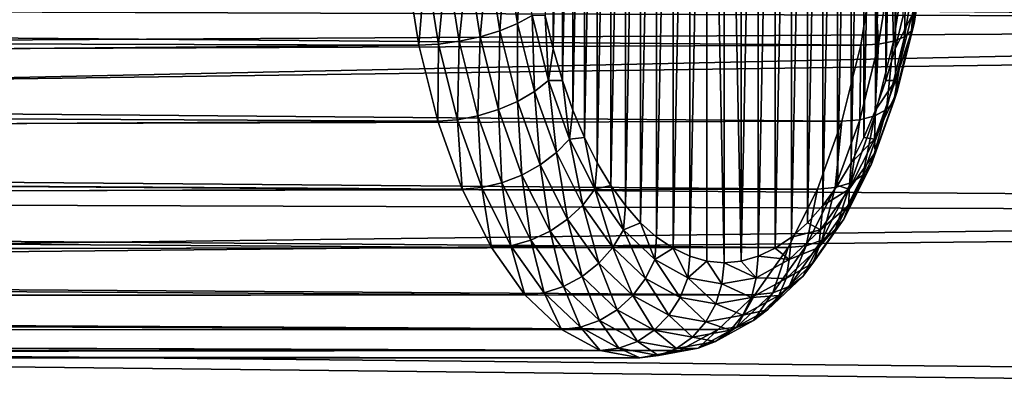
# Model space of a CAD drawing. Header units: metres. Extents: x -27 to 251, y -27 to 27.
# Tile 20 of 53: x 80.85 to 91.21, y -5.69 to -1.94. Entities that reach past the tile are written whole.
import ezdxf

# ---------------------------------------------------------------- set-up
doc = ezdxf.new("R2010")
doc.units = ezdxf.units.M
doc.layers.add('solid_10271033', color=7, linetype='CONTINUOUS')

msp = doc.modelspace()

# ---------------------------------------------------------------- linework, layer by layer
at = {"layer": 'solid_10271033'}
for points in [[(88.080841, 4.482965, 199.082977), (87.901978, 4.432029, 199.42659), (87.902031, -4.432049, 199.426483)], [(88.080841, 4.482965, 199.082977), (87.902031, -4.432049, 199.426483), (88.080879, -4.482974, 199.082916)], [(88.080841, 4.482965, 199.082977), (88.261665, -4.5, 198.735626), (88.261665, 4.5, 198.735626)], [(88.080841, 4.482965, 199.082977), (88.080879, -4.482974, 199.082916), (88.261665, -4.5, 198.735626)], [(88.44249, -4.482965, 198.388275), (88.442451, 4.482974, 198.388336), (88.261665, 4.5, 198.735626)], [(88.261665, -4.5, 198.735626), (88.44249, -4.482965, 198.388275), (88.261665, 4.5, 198.735626)], [(88.44249, -4.482965, 198.388275), (88.6213, 4.432049, 198.044785), (88.442451, 4.482974, 198.388336)], [(87.901978, 4.432029, 199.42659), (87.72451, 4.346939, 199.767487), (87.724571, -4.346972, 199.76738)], [(87.901978, 4.432029, 199.42659), (87.724571, -4.346972, 199.76738), (87.902031, -4.432049, 199.426483)], [(88.44249, -4.482965, 198.388275), (88.621353, -4.432029, 198.044678), (88.6213, 4.432049, 198.044785)], [(88.621353, -4.432029, 198.044678), (88.798759, 4.346972, 197.703873), (88.6213, 4.432049, 198.044785)], [(87.72451, 4.346939, 199.767487), (87.551605, 4.229079, 200.09964), (87.551666, -4.229123, 200.099533)], [(87.72451, 4.346939, 199.767487), (87.551666, -4.229123, 200.099533), (87.724571, -4.346972, 199.76738)], [(88.621353, -4.432029, 198.044678), (88.79882, -4.346939, 197.703766), (88.798759, 4.346972, 197.703873)], [(88.79882, -4.346939, 197.703766), (88.971664, 4.229123, 197.371719), (88.798759, 4.346972, 197.703873)], [(87.551605, 4.229079, 200.09964), (87.38385, 4.078686, 200.421906), (87.383904, -4.078739, 200.421799)], [(87.551605, 4.229079, 200.09964), (87.383904, -4.078739, 200.421799), (87.551666, -4.229123, 200.099533)], [(88.79882, -4.346939, 197.703766), (88.971725, -4.229079, 197.371613), (88.971664, 4.229123, 197.371719)], [(88.971725, -4.229079, 197.371613), (89.139435, 4.078739, 197.049454), (88.971664, 4.229123, 197.371719)], [(87.38385, 4.078686, 200.421906), (87.223206, 3.897648, 200.730484), (87.223259, -3.897714, 200.730392)], [(87.38385, 4.078686, 200.421906), (87.223259, -3.897714, 200.730392), (87.383904, -4.078739, 200.421799)], [(88.971725, -4.229079, 197.371613), (89.139488, -4.078686, 197.049347), (89.139435, 4.078739, 197.049454)], [(89.139488, -4.078686, 197.049347), (89.300072, 3.897714, 196.74086), (89.139435, 4.078739, 197.049454)], [(87.223206, 3.897648, 200.730484), (87.070076, 3.686515, 201.024643), (87.070129, -3.686597, 201.024551)], [(87.223206, 3.897648, 200.730484), (87.070129, -3.686597, 201.024551), (87.223259, -3.897714, 200.730392)], [(89.139488, -4.078686, 197.049347), (89.300125, -3.897648, 196.740768), (89.300072, 3.897714, 196.74086)], [(89.300125, -3.897648, 196.740768), (89.453201, 3.686597, 196.446701), (89.300072, 3.897714, 196.74086)], [(87.070076, 3.686515, 201.024643), (86.926331, 3.447644, 201.300781), (86.926376, -3.447735, 201.30069)], [(87.070076, 3.686515, 201.024643), (86.926376, -3.447735, 201.30069), (87.070129, -3.686597, 201.024551)], [(89.300125, -3.897648, 196.740768), (89.453255, -3.686515, 196.446609), (89.453201, 3.686597, 196.446701)], [(89.453255, -3.686515, 196.446609), (89.596954, 3.447735, 196.170563), (89.453201, 3.686597, 196.446701)], [(86.926331, 3.447644, 201.300781), (86.79258, 3.182384, 201.557724), (86.792625, -3.182483, 201.557632)], [(86.926331, 3.447644, 201.300781), (86.792625, -3.182483, 201.557632), (86.926376, -3.447735, 201.30069)], [(89.453255, -3.686515, 196.446609), (89.597008, -3.447644, 196.170471), (89.596954, 3.447735, 196.170563)], [(89.597008, -3.447644, 196.170471), (89.730705, 3.182483, 195.91362), (89.596954, 3.447735, 196.170563)], [(86.79258, 3.182384, 201.557724), (86.670074, 2.892833, 201.793045), (86.670113, -2.892941, 201.792969)], [(86.79258, 3.182384, 201.557724), (86.670113, -2.892941, 201.792969), (86.792625, -3.182483, 201.557632)], [(89.597008, -3.447644, 196.170471), (89.730751, -3.182384, 195.913528), (89.730705, 3.182483, 195.91362)], [(89.730751, -3.182384, 195.913528), (89.853218, 2.892941, 195.678284), (89.730705, 3.182483, 195.91362)], [(86.670074, 2.892833, 201.793045), (86.559761, 2.58164, 202.004959), (86.559792, -2.581756, 202.004883)], [(86.670074, 2.892833, 201.793045), (86.559792, -2.581756, 202.004883), (86.670113, -2.892941, 201.792969)], [(89.730751, -3.182384, 195.913528), (89.853256, -2.892833, 195.678207), (89.853218, 2.892941, 195.678284)], [(89.853256, -2.892833, 195.678207), (89.963539, 2.581756, 195.46637), (89.853218, 2.892941, 195.678284)], [(86.559761, 2.58164, 202.004959), (86.462234, 2.250111, 202.192307), (86.462265, -2.250233, 202.192245)], [(86.559761, 2.58164, 202.004959), (86.462265, -2.250233, 202.192245), (86.559792, -2.581756, 202.004883)], [(89.853256, -2.892833, 195.678207), (89.963577, -2.58164, 195.466293), (89.963539, 2.581756, 195.46637)], [(89.963577, -2.58164, 195.466293), (90.061066, 2.250233, 195.279022), (89.963539, 2.581756, 195.46637)], [(86.462234, 2.250111, 202.192307), (86.378632, -1.90242, 202.352905), (86.462265, -2.250233, 202.192245)], [(89.963577, -2.58164, 195.466293), (90.061096, -2.250111, 195.278946), (90.061066, 2.250233, 195.279022)], [(90.061096, -2.250111, 195.278946), (90.144699, 1.90242, 195.118347), (90.061066, 2.250233, 195.279022)], [(90.061096, -2.250111, 195.278946), (90.14473, -1.902292, 195.118301), (90.144699, 1.90242, 195.118347)], [(106.183044, -2.005327, 134.786758), (106.12381, 0, 134.898148), (26.471218, -1.234748, 92.492195)], [(121.087669, -2.005327, 106.755226), (26.447735, -1.663533, 56.389515), (26.5, 0, 56.31918)], [(121.087669, -2.005327, 106.755226), (26.5, 0, 56.31918), (121.146904, 0, 106.643829)], [(106.183044, -2.005327, 134.786758), (26.471218, -1.234748, 92.492195), (26.384214, -2.474508, 92.282036)], [(85.775383, -1.257613, 203.040161), (85.902237, -2.057871, 202.796463), (85.966034, -1.210998, 202.93187)], [(85.902237, -2.057871, 202.796463), (86.088181, -1.981594, 202.69722), (85.966034, -1.210998, 202.93187)], [(85.966034, -1.210998, 202.93187), (86.088181, -1.981594, 202.69722), (86.126244, -1.159042, 202.783966)], [(86.088181, -1.981594, 202.69722), (86.243156, -1.896576, 202.559387), (86.126244, -1.159042, 202.783966)], [(90.260155, -1.981594, 194.682938), (90.382309, -1.210998, 194.448288), (90.236137, -1.896576, 194.888947)], [(90.361656, -1.257613, 194.230011), (90.382309, -1.210998, 194.448288), (90.260155, -1.981594, 194.682938)], [(85.121353, -1.344015, 203.084351), (84.91275, -1.350165, 203.003159), (85.048943, -2.209317, 202.741531)], [(85.121353, -1.344015, 203.084351), (85.048943, -2.209317, 202.741531), (85.25692, -2.199254, 202.823914)], [(85.121353, -1.344015, 203.084351), (85.25692, -2.199254, 202.823914), (85.342163, -1.325836, 203.118362)], [(85.25692, -2.199254, 202.823914), (85.475899, -2.169505, 202.86145), (85.342163, -1.325836, 203.118362)], [(85.342163, -1.325836, 203.118362), (85.475899, -2.169505, 202.86145), (85.563881, -1.296544, 203.103378)], [(85.475899, -2.169505, 202.86145), (85.694664, -2.121575, 202.852142), (85.563881, -1.296544, 203.103378)], [(85.563881, -1.296544, 203.103378), (85.694664, -2.121575, 202.852142), (85.775383, -1.257613, 203.040161)], [(85.694664, -2.121575, 202.852142), (85.902237, -2.057871, 202.796463), (85.775383, -1.257613, 203.040161)], [(89.887146, -2.199254, 193.929337), (89.836563, -1.350165, 193.544601), (90.02272, -1.344015, 193.668915)], [(89.887146, -2.199254, 193.929337), (90.02272, -1.344015, 193.668915), (90.043488, -2.169505, 194.087189)], [(90.02272, -1.344015, 193.668915), (90.177231, -1.325836, 193.830276), (90.043488, -2.169505, 194.087189)], [(90.043488, -2.169505, 194.087189), (90.177231, -1.325836, 193.830276), (90.161346, -2.121575, 194.271729)], [(90.161346, -2.121575, 194.271729), (90.29213, -1.296544, 194.020493), (90.234802, -2.057871, 194.473694)], [(90.177231, -1.325836, 193.830276), (90.29213, -1.296544, 194.020493), (90.161346, -2.121575, 194.271729)], [(90.234802, -2.057871, 194.473694), (90.361656, -1.257613, 194.230011), (90.260155, -1.981594, 194.682938)], [(90.29213, -1.296544, 194.020493), (90.361656, -1.257613, 194.230011), (90.234802, -2.057871, 194.473694)], [(25.9203, -2.034222, 172.043579), (85.048943, -2.209317, 202.741531), (84.91275, -1.350165, 203.003159)], [(25.964445, -1.359239, 172.314026), (25.9203, -2.034222, 172.043579), (84.91275, -1.350165, 203.003159)], [(25.945789, -1.678094, 160.391129), (89.836563, -1.350165, 193.544601), (89.700371, -2.209317, 193.806213)], [(89.887146, -2.199254, 193.929337), (89.700371, -2.209317, 193.806213), (89.836563, -1.350165, 193.544601)], [(25.882828, -2.465601, 160.720642), (25.945789, -1.678094, 160.391129), (89.700371, -2.209317, 193.806213)], [(121.087669, -2.005327, 106.755226), (26.291506, -3.317636, 56.602165), (26.447735, -1.663533, 56.389515)], [(86.088181, -1.981594, 202.69722), (86.267235, -2.698136, 202.353256), (86.243156, -1.896576, 202.559387)], [(86.243156, -1.896576, 202.559387), (86.414528, -2.582376, 202.230179), (86.378632, -1.90242, 202.352905)], [(86.267235, -2.698136, 202.353256), (86.414528, -2.582376, 202.230179), (86.243156, -1.896576, 202.559387)], [(86.414528, -2.582376, 202.230179), (86.462265, -2.250233, 202.192245), (86.378632, -1.90242, 202.352905)], [(90.236137, -1.896576, 194.888947), (90.14473, -1.902292, 195.118301), (90.061096, -2.250111, 195.278946)], [(90.064766, -2.582376, 195.218155), (90.236137, -1.896576, 194.888947), (90.061096, -2.250111, 195.278946)], [(90.260155, -1.981594, 194.682938), (90.236137, -1.896576, 194.888947), (90.064766, -2.582376, 195.218155)], [(25.9203, -2.034222, 172.043579), (25.8596, -2.698341, 171.654007), (85.048943, -2.209317, 202.741531)], [(106.183044, -2.005327, 134.786758), (26.384214, -2.474508, 92.282036), (26.237692, -3.719343, 91.925957)], [(106.359795, -3.979029, 134.45433), (106.183044, -2.005327, 134.786758), (26.237692, -3.719343, 91.925957)], [(121.087669, -2.005327, 106.755226), (120.910912, -3.97903, 107.087654), (26.291506, -3.317636, 56.602165)], [(85.694664, -2.121575, 202.852142), (85.886368, -2.888735, 202.483887), (85.902237, -2.057871, 202.796463)], [(85.886368, -2.888735, 202.483887), (86.088188, -2.801995, 202.43927), (85.902237, -2.057871, 202.796463)], [(85.902237, -2.057871, 202.796463), (86.088188, -2.801995, 202.43927), (86.088181, -1.981594, 202.69722)], [(86.088188, -2.801995, 202.43927), (86.267235, -2.698136, 202.353256), (86.088181, -1.981594, 202.69722)], [(90.048859, -2.801995, 194.830887), (90.234802, -2.057871, 194.473694), (90.0811, -2.698136, 195.026901)], [(90.161346, -2.121575, 194.271729), (90.234802, -2.057871, 194.473694), (90.048859, -2.801995, 194.830887)], [(90.0811, -2.698136, 195.026901), (90.260155, -1.981594, 194.682938), (90.064766, -2.582376, 195.218155)], [(90.234802, -2.057871, 194.473694), (90.260155, -1.981594, 194.682938), (90.0811, -2.698136, 195.026901)], [(85.25692, -2.199254, 202.823914), (85.455643, -2.994502, 202.442169), (85.475899, -2.169505, 202.86145)], [(85.455643, -2.994502, 202.442169), (85.671928, -2.953997, 202.484879), (85.475899, -2.169505, 202.86145)], [(85.475899, -2.169505, 202.86145), (85.671928, -2.953997, 202.484879), (85.694664, -2.121575, 202.852142)], [(85.671928, -2.953997, 202.484879), (85.886368, -2.888735, 202.483887), (85.694664, -2.121575, 202.852142)], [(89.847458, -2.953997, 194.46376), (90.043488, -2.169505, 194.087189), (89.96965, -2.888735, 194.639984)], [(89.887146, -2.199254, 193.929337), (90.043488, -2.169505, 194.087189), (89.847458, -2.953997, 194.46376)], [(89.96965, -2.888735, 194.639984), (90.161346, -2.121575, 194.271729), (90.048859, -2.801995, 194.830887)], [(90.043488, -2.169505, 194.087189), (90.161346, -2.121575, 194.271729), (89.96965, -2.888735, 194.639984)], [(25.8596, -2.698341, 171.654007), (85.248573, -3.008205, 202.358047), (85.048943, -2.209317, 202.741531)], [(25.882828, -2.465601, 160.720642), (89.700371, -2.209317, 193.806213), (89.50074, -3.008205, 194.189713)], [(85.25692, -2.199254, 202.823914), (85.048943, -2.209317, 202.741531), (85.248573, -3.008205, 202.358047)], [(85.25692, -2.199254, 202.823914), (85.248573, -3.008205, 202.358047), (85.455643, -2.994502, 202.442169)], [(86.414528, -2.582376, 202.230179), (86.559792, -2.581756, 202.004883), (86.462265, -2.250233, 202.192245)], [(89.688423, -2.994502, 194.311081), (89.50074, -3.008205, 194.189713), (89.700371, -2.209317, 193.806213)], [(89.688423, -2.994502, 194.311081), (89.700371, -2.209317, 193.806213), (89.887146, -2.199254, 193.929337)], [(89.688423, -2.994502, 194.311081), (89.887146, -2.199254, 193.929337), (89.847458, -2.953997, 194.46376)], [(90.064766, -2.582376, 195.218155), (90.061096, -2.250111, 195.278946), (89.963577, -2.58164, 195.466293)], [(25.803116, -3.193625, 161.173553), (25.882828, -2.465601, 160.720642), (89.50074, -3.008205, 194.189713)], [(86.267235, -2.698136, 202.353256), (86.498306, -3.341081, 201.909378), (86.414528, -2.582376, 202.230179)], [(86.414528, -2.582376, 202.230179), (86.635689, -3.197736, 201.805344), (86.559792, -2.581756, 202.004883)], [(86.498306, -3.341081, 201.909378), (86.635689, -3.197736, 201.805344), (86.414528, -2.582376, 202.230179)], [(86.635689, -3.197736, 201.805344), (86.670113, -2.892941, 201.792969), (86.559792, -2.581756, 202.004883)], [(89.843605, -3.197736, 195.64299), (90.064766, -2.582376, 195.218155), (89.853256, -2.892833, 195.678207)], [(90.0811, -2.698136, 195.026901), (90.064766, -2.582376, 195.218155), (89.843605, -3.197736, 195.64299)], [(90.064766, -2.582376, 195.218155), (89.963577, -2.58164, 195.466293), (89.853256, -2.892833, 195.678207)], [(25.8596, -2.698341, 171.654007), (25.78466, -3.339352, 171.138641), (85.248573, -3.008205, 202.358047)], [(86.088188, -2.801995, 202.43927), (86.328148, -3.469689, 201.978302), (86.267235, -2.698136, 202.353256)], [(86.328148, -3.469689, 201.978302), (86.498306, -3.341081, 201.909378), (86.267235, -2.698136, 202.353256)], [(89.850029, -3.341081, 195.470779), (90.0811, -2.698136, 195.026901), (89.843605, -3.197736, 195.64299)], [(90.048859, -2.801995, 194.830887), (90.0811, -2.698136, 195.026901), (89.850029, -3.341081, 195.470779)], [(85.671928, -2.953997, 202.484879), (85.924911, -3.657911, 201.998901), (85.886368, -2.888735, 202.483887)], [(85.886368, -2.888735, 202.483887), (86.133766, -3.577098, 202.008652), (86.088188, -2.801995, 202.43927)], [(85.924911, -3.657911, 201.998901), (86.133766, -3.577098, 202.008652), (85.886368, -2.888735, 202.483887)], [(86.133766, -3.577098, 202.008652), (86.328148, -3.469689, 201.978302), (86.088188, -2.801995, 202.43927)], [(86.635689, -3.197736, 201.805344), (86.792625, -3.182483, 201.557632), (86.670113, -2.892941, 201.792969)], [(89.722252, -3.577098, 195.115219), (89.96965, -2.888735, 194.639984), (89.808891, -3.469689, 195.291855)], [(89.847458, -2.953997, 194.46376), (89.96965, -2.888735, 194.639984), (89.722252, -3.577098, 195.115219)], [(89.843605, -3.197736, 195.64299), (89.853256, -2.892833, 195.678207), (89.730751, -3.182384, 195.913528)], [(89.808891, -3.469689, 195.291855), (90.048859, -2.801995, 194.830887), (89.850029, -3.341081, 195.470779)], [(89.96965, -2.888735, 194.639984), (90.048859, -2.801995, 194.830887), (89.808891, -3.469689, 195.291855)], [(85.455643, -2.994502, 202.442169), (85.248573, -3.008205, 202.358047), (85.506195, -3.725039, 201.863159)], [(85.455643, -2.994502, 202.442169), (85.712097, -3.708068, 201.949539), (85.671928, -2.953997, 202.484879)], [(85.455643, -2.994502, 202.442169), (85.506195, -3.725039, 201.863159), (85.712097, -3.708068, 201.949539)], [(85.712097, -3.708068, 201.949539), (85.924911, -3.657911, 201.998901), (85.671928, -2.953997, 202.484879)], [(89.431976, -3.708068, 194.803711), (89.50074, -3.008205, 194.189713), (89.688423, -2.994502, 194.311081)], [(89.431976, -3.708068, 194.803711), (89.688423, -2.994502, 194.311081), (89.594475, -3.657911, 194.949738)], [(89.594475, -3.657911, 194.949738), (89.847458, -2.953997, 194.46376), (89.722252, -3.577098, 195.115219)], [(89.688423, -2.994502, 194.311081), (89.847458, -2.953997, 194.46376), (89.594475, -3.657911, 194.949738)], [(25.78466, -3.339352, 171.138641), (85.506195, -3.725039, 201.863159), (85.248573, -3.008205, 202.358047)], [(25.803116, -3.193625, 161.173553), (89.50074, -3.008205, 194.189713), (89.243118, -3.725039, 194.684601)], [(89.431976, -3.708068, 194.803711), (89.243118, -3.725039, 194.684601), (89.50074, -3.008205, 194.189713)], [(25.713995, -3.845828, 161.742584), (25.803116, -3.193625, 161.173553), (89.243118, -3.725039, 194.684601)], [(86.498306, -3.341081, 201.909378), (86.775093, -3.892889, 201.377686), (86.635689, -3.197736, 201.805344)], [(86.635689, -3.197736, 201.805344), (86.900597, -3.725869, 201.296463), (86.792625, -3.182483, 201.557632)], [(86.775093, -3.892889, 201.377686), (86.900597, -3.725869, 201.296463), (86.635689, -3.197736, 201.805344)], [(86.900597, -3.725869, 201.296463), (86.926376, -3.447735, 201.30069), (86.792625, -3.182483, 201.557632)], [(89.578697, -3.725869, 196.151871), (89.843605, -3.197736, 195.64299), (89.597008, -3.447644, 196.170471)], [(89.850029, -3.341081, 195.470779), (89.843605, -3.197736, 195.64299), (89.578697, -3.725869, 196.151871)], [(89.843605, -3.197736, 195.64299), (89.730751, -3.182384, 195.913528), (89.597008, -3.447644, 196.170471)], [(25.78466, -3.339352, 171.138641), (25.699963, -3.938512, 170.495605), (85.506195, -3.725039, 201.863159)], [(120.910912, -3.97903, 107.087654), (26.035982, -4.937374, 56.956783), (26.291506, -3.317636, 56.602165)], [(86.328148, -3.469689, 201.978302), (86.615585, -4.042738, 201.426147), (86.498306, -3.341081, 201.909378)], [(86.615585, -4.042738, 201.426147), (86.775093, -3.892889, 201.377686), (86.498306, -3.341081, 201.909378)], [(89.57325, -3.892889, 196.002472), (89.850029, -3.341081, 195.470779), (89.578697, -3.725869, 196.151871)], [(89.808891, -3.469689, 195.291855), (89.850029, -3.341081, 195.470779), (89.57325, -3.892889, 196.002472)], [(86.133766, -3.577098, 202.008652), (86.430099, -4.167886, 201.439392), (86.328148, -3.469689, 201.978302)], [(86.430099, -4.167886, 201.439392), (86.615585, -4.042738, 201.426147), (86.328148, -3.469689, 201.978302)], [(86.900597, -3.725869, 201.296463), (87.070129, -3.686597, 201.024551), (86.926376, -3.447735, 201.30069)], [(89.578697, -3.725869, 196.151871), (89.597008, -3.447644, 196.170471), (89.453255, -3.686515, 196.446609)], [(89.521454, -4.042738, 195.844025), (89.808891, -3.469689, 195.291855), (89.57325, -3.892889, 196.002472)], [(89.722252, -3.577098, 195.115219), (89.808891, -3.469689, 195.291855), (89.521454, -4.042738, 195.844025)], [(85.924911, -3.657911, 201.998901), (86.227943, -4.262046, 201.416779), (86.133766, -3.577098, 202.008652)], [(86.227943, -4.262046, 201.416779), (86.430099, -4.167886, 201.439392), (86.133766, -3.577098, 202.008652)], [(89.425919, -4.167886, 195.684479), (89.722252, -3.577098, 195.115219), (89.521454, -4.042738, 195.844025)], [(89.594475, -3.657911, 194.949738), (89.722252, -3.577098, 195.115219), (89.425919, -4.167886, 195.684479)], [(25.699963, -3.938512, 170.495605), (85.814789, -4.340265, 201.270355), (85.506195, -3.725039, 201.863159)], [(25.713995, -3.845828, 161.742584), (89.243118, -3.725039, 194.684601), (88.934525, -4.340265, 195.27739)], [(106.359795, -3.979029, 134.45433), (26.237692, -3.719343, 91.925957), (26.02866, -4.975832, 91.412605)], [(85.712097, -3.708068, 201.949539), (85.506195, -3.725039, 201.863159), (85.814789, -4.340265, 201.270355)], [(85.712097, -3.708068, 201.949539), (86.019279, -4.320487, 201.359436), (85.924911, -3.657911, 201.998901)], [(85.712097, -3.708068, 201.949539), (85.814789, -4.340265, 201.270355), (86.019279, -4.320487, 201.359436)], [(86.019279, -4.320487, 201.359436), (86.227943, -4.262046, 201.416779), (85.924911, -3.657911, 201.998901)], [(86.775093, -3.892889, 201.377686), (87.090034, -4.33851, 200.772675), (86.900597, -3.725869, 201.296463)], [(86.900597, -3.725869, 201.296463), (87.202026, -4.152371, 200.717407), (87.070129, -3.686597, 201.024551)], [(87.090034, -4.33851, 200.772675), (87.202026, -4.152371, 200.717407), (86.900597, -3.725869, 201.296463)], [(87.202026, -4.152371, 200.717407), (87.223259, -3.897714, 200.730392), (87.070129, -3.686597, 201.024551)], [(89.124786, -4.320487, 195.393814), (88.934525, -4.340265, 195.27739), (89.243118, -3.725039, 194.684601)], [(89.124786, -4.320487, 195.393814), (89.243118, -3.725039, 194.684601), (89.431976, -3.708068, 194.803711)], [(89.124786, -4.320487, 195.393814), (89.431976, -3.708068, 194.803711), (89.291443, -4.262046, 195.531845)], [(89.277267, -4.152371, 196.730911), (89.578697, -3.725869, 196.151871), (89.300125, -3.897648, 196.740768)], [(89.57325, -3.892889, 196.002472), (89.578697, -3.725869, 196.151871), (89.277267, -4.152371, 196.730911)], [(89.291443, -4.262046, 195.531845), (89.594475, -3.657911, 194.949738), (89.425919, -4.167886, 195.684479)], [(89.431976, -3.708068, 194.803711), (89.594475, -3.657911, 194.949738), (89.291443, -4.262046, 195.531845)], [(89.578697, -3.725869, 196.151871), (89.453255, -3.686515, 196.446609), (89.300125, -3.897648, 196.740768)], [(25.623632, -4.407883, 162.419724), (25.713995, -3.845828, 161.742584), (88.934525, -4.340265, 195.27739)], [(86.615585, -4.042738, 201.426147), (86.942657, -4.505512, 200.797852), (86.775093, -3.892889, 201.377686)], [(86.942657, -4.505512, 200.797852), (87.090034, -4.33851, 200.772675), (86.775093, -3.892889, 201.377686)], [(87.202026, -4.152371, 200.717407), (87.383904, -4.078739, 200.421799), (87.223259, -3.897714, 200.730392)], [(89.277267, -4.152371, 196.730911), (89.300125, -3.897648, 196.740768), (89.139488, -4.078686, 197.049347)], [(89.258301, -4.33851, 196.607483), (89.57325, -3.892889, 196.002472), (89.277267, -4.152371, 196.730911)], [(89.521454, -4.042738, 195.844025), (89.57325, -3.892889, 196.002472), (89.258301, -4.33851, 196.607483)], [(25.699963, -3.938512, 170.495605), (25.612608, -4.471498, 169.732483), (85.814789, -4.340265, 201.270355)], [(106.651299, -5.88998, 133.906097), (106.359795, -3.979029, 134.45433), (26.02866, -4.975832, 91.412605)], [(120.910912, -3.97903, 107.087654), (120.619415, -5.88998, 107.63588), (26.035982, -4.937374, 56.956783)], [(86.430099, -4.167886, 201.439392), (86.767296, -4.644986, 200.791656), (86.615585, -4.042738, 201.426147)], [(86.767296, -4.644986, 200.791656), (86.942657, -4.505512, 200.797852), (86.615585, -4.042738, 201.426147)], [(87.202026, -4.152371, 200.717407), (87.531769, -4.465607, 200.084), (87.383904, -4.078739, 200.421799)], [(87.531769, -4.465607, 200.084), (87.551666, -4.229123, 200.099533), (87.383904, -4.078739, 200.421799)], [(89.277267, -4.152371, 196.730911), (89.139488, -4.078686, 197.049347), (88.971725, -4.229079, 197.371613)], [(89.194382, -4.505512, 196.472321), (89.521454, -4.042738, 195.844025), (89.258301, -4.33851, 196.607483)], [(89.425919, -4.167886, 195.684479), (89.521454, -4.042738, 195.844025), (89.194382, -4.505512, 196.472321)], [(86.227943, -4.262046, 201.416779), (86.572754, -4.749925, 200.75441), (86.430099, -4.167886, 201.439392)], [(86.572754, -4.749925, 200.75441), (86.767296, -4.644986, 200.791656), (86.430099, -4.167886, 201.439392)], [(87.090034, -4.33851, 200.772675), (87.434555, -4.665787, 200.11087), (87.202026, -4.152371, 200.717407)], [(87.434555, -4.665787, 200.11087), (87.531769, -4.465607, 200.084), (87.202026, -4.152371, 200.717407)], [(87.531769, -4.465607, 200.084), (87.724571, -4.346972, 199.76738), (87.551666, -4.229123, 200.099533)], [(88.947533, -4.465607, 197.364334), (88.971725, -4.229079, 197.371613), (88.79882, -4.346939, 197.703766)], [(88.947533, -4.465607, 197.364334), (89.277267, -4.152371, 196.730911), (88.971725, -4.229079, 197.371613)], [(89.258301, -4.33851, 196.607483), (89.277267, -4.152371, 196.730911), (88.947533, -4.465607, 197.364334)], [(89.088722, -4.644986, 196.332214), (89.425919, -4.167886, 195.684479), (89.194382, -4.505512, 196.472321)], [(89.291443, -4.262046, 195.531845), (89.425919, -4.167886, 195.684479), (89.088722, -4.644986, 196.332214)], [(25.612608, -4.471498, 169.732483), (86.165924, -4.837101, 200.595825), (85.814789, -4.340265, 201.270355)], [(25.623632, -4.407883, 162.419724), (88.934525, -4.340265, 195.27739), (88.583382, -4.837102, 195.951935)], [(86.019279, -4.320487, 201.359436), (85.814789, -4.340265, 201.270355), (86.165924, -4.837101, 200.595825)], [(86.019279, -4.320487, 201.359436), (86.36882, -4.815055, 200.687973), (86.227943, -4.262046, 201.416779)], [(86.019279, -4.320487, 201.359436), (86.165924, -4.837101, 200.595825), (86.36882, -4.815055, 200.687973)], [(86.36882, -4.815055, 200.687973), (86.572754, -4.749925, 200.75441), (86.227943, -4.262046, 201.416779)], [(86.942657, -4.505512, 200.797852), (87.300438, -4.845387, 200.11055), (87.090034, -4.33851, 200.772675)], [(87.300438, -4.845387, 200.11055), (87.434555, -4.665787, 200.11087), (87.090034, -4.33851, 200.772675)], [(87.531769, -4.465607, 200.084), (87.880814, -4.657033, 199.413483), (87.724571, -4.346972, 199.76738)], [(87.880814, -4.657033, 199.413483), (87.902031, -4.432049, 199.426483), (87.724571, -4.346972, 199.76738)], [(88.775246, -4.815055, 196.065277), (88.583382, -4.837102, 195.951935), (88.934525, -4.340265, 195.27739)], [(88.947533, -4.465607, 197.364334), (88.79882, -4.346939, 197.703766), (88.621353, -4.432029, 198.044678)], [(88.775246, -4.815055, 196.065277), (88.934525, -4.340265, 195.27739), (89.124786, -4.320487, 195.393814)], [(88.775246, -4.815055, 196.065277), (89.124786, -4.320487, 195.393814), (88.946632, -4.749925, 196.194229)], [(88.91378, -4.665787, 197.269287), (89.258301, -4.33851, 196.607483), (88.947533, -4.465607, 197.364334)], [(89.194382, -4.505512, 196.472321), (89.258301, -4.33851, 196.607483), (88.91378, -4.665787, 197.269287)], [(88.946632, -4.749925, 196.194229), (89.291443, -4.262046, 195.531845), (89.088722, -4.644986, 196.332214)], [(89.124786, -4.320487, 195.393814), (89.291443, -4.262046, 195.531845), (88.946632, -4.749925, 196.194229)], [(25.540428, -4.866875, 163.196518), (25.623632, -4.407883, 162.419724), (88.583382, -4.837102, 195.951935)], [(87.880814, -4.657033, 199.413483), (88.080879, -4.482974, 199.082916), (87.902031, -4.432049, 199.426483)], [(88.59848, -4.657033, 198.034851), (88.621353, -4.432029, 198.044678), (88.44249, -4.482965, 198.388275)], [(88.59848, -4.657033, 198.034851), (88.947533, -4.465607, 197.364334), (88.621353, -4.432029, 198.044678)], [(25.612608, -4.471498, 169.732483), (25.531776, -4.912065, 168.869553), (86.165924, -4.837101, 200.595825)], [(86.767296, -4.644986, 200.791656), (87.136147, -4.995383, 200.083084), (86.942657, -4.505512, 200.797852)], [(87.136147, -4.995383, 200.083084), (87.300438, -4.845387, 200.11055), (86.942657, -4.505512, 200.797852)], [(87.434555, -4.665787, 200.11087), (87.799248, -4.865794, 199.410294), (87.531769, -4.465607, 200.084)], [(87.799248, -4.865794, 199.410294), (87.880814, -4.657033, 199.413483), (87.531769, -4.465607, 200.084)], [(87.880814, -4.657033, 199.413483), (88.239647, -4.721427, 198.724167), (88.080879, -4.482974, 199.082916)], [(88.239647, -4.721427, 198.724167), (88.261665, -4.5, 198.735626), (88.080879, -4.482974, 199.082916)], [(88.239647, -4.721427, 198.724167), (88.59848, -4.657033, 198.034851), (88.261665, -4.5, 198.735626)], [(88.59848, -4.657033, 198.034851), (88.44249, -4.482965, 198.388275), (88.261665, -4.5, 198.735626)], [(88.91378, -4.665787, 197.269287), (88.947533, -4.465607, 197.364334), (88.59848, -4.657033, 198.034851)], [(88.836601, -4.845387, 197.159607), (89.194382, -4.505512, 196.472321), (88.91378, -4.665787, 197.269287)], [(89.088722, -4.644986, 196.332214), (89.194382, -4.505512, 196.472321), (88.836601, -4.845387, 197.159607)], [(86.572754, -4.749925, 200.75441), (86.949944, -5.108237, 200.029831), (86.767296, -4.644986, 200.791656)], [(86.949944, -5.108237, 200.029831), (87.136147, -4.995383, 200.083084), (86.767296, -4.644986, 200.791656)], [(87.799248, -4.865794, 199.410294), (88.174171, -4.933075, 198.690079), (87.880814, -4.657033, 199.413483)], [(87.880814, -4.657033, 199.413483), (88.174171, -4.933075, 198.690079), (88.239647, -4.721427, 198.724167)], [(88.549088, -4.865794, 197.969864), (88.59848, -4.657033, 198.034851), (88.239647, -4.721427, 198.724167)], [(88.549088, -4.865794, 197.969864), (88.91378, -4.665787, 197.269287), (88.59848, -4.657033, 198.034851)], [(88.719872, -4.995383, 197.040787), (89.088722, -4.644986, 196.332214), (88.836601, -4.845387, 197.159607)], [(88.946632, -4.749925, 196.194229), (89.088722, -4.644986, 196.332214), (88.719872, -4.995383, 197.040787)], [(86.36882, -4.815055, 200.687973), (86.751183, -5.178281, 199.953476), (86.572754, -4.749925, 200.75441)], [(86.751183, -5.178281, 199.953476), (86.949944, -5.108237, 200.029831), (86.572754, -4.749925, 200.75441)], [(87.300438, -4.845387, 200.11055), (87.679169, -5.053093, 199.383026), (87.434555, -4.665787, 200.11087)], [(87.679169, -5.053093, 199.383026), (87.799248, -4.865794, 199.410294), (87.434555, -4.665787, 200.11087)], [(88.174171, -4.933075, 198.690079), (88.549088, -4.865794, 197.969864), (88.239647, -4.721427, 198.724167)], [(88.836601, -4.845387, 197.159607), (88.91378, -4.665787, 197.269287), (88.549088, -4.865794, 197.969864)], [(88.569443, -5.108237, 196.918808), (88.946632, -4.749925, 196.194229), (88.719872, -4.995383, 197.040787)], [(88.775246, -4.815055, 196.065277), (88.946632, -4.749925, 196.194229), (88.569443, -5.108237, 196.918808)], [(25.472576, -5.210358, 164.063736), (25.540428, -4.866875, 163.196518), (88.199272, -5.201993, 196.689804)], [(25.531776, -4.912065, 168.869553), (86.550041, -5.201993, 199.857941), (86.165924, -4.837101, 200.595825)], [(25.540428, -4.866875, 163.196518), (88.583382, -4.837102, 195.951935), (88.199272, -5.201993, 196.689804)], [(86.36882, -4.815055, 200.687973), (86.165924, -4.837101, 200.595825), (86.550041, -5.201993, 199.857941)], [(86.36882, -4.815055, 200.687973), (86.550041, -5.201993, 199.857941), (86.751183, -5.178281, 199.953476)], [(87.136147, -4.995383, 200.083084), (87.526604, -5.209518, 199.333023), (87.300438, -4.845387, 200.11055)], [(87.526604, -5.209518, 199.333023), (87.679169, -5.053093, 199.383026), (87.300438, -4.845387, 200.11055)], [(87.679169, -5.053093, 199.383026), (88.06852, -5.122963, 198.635086), (87.799248, -4.865794, 199.410294)], [(87.799248, -4.865794, 199.410294), (88.06852, -5.122963, 198.635086), (88.174171, -4.933075, 198.690079)], [(88.45787, -5.053093, 197.887146), (88.549088, -4.865794, 197.969864), (88.174171, -4.933075, 198.690079)], [(88.392883, -5.178281, 196.799789), (88.199272, -5.201993, 196.689804), (88.583382, -4.837102, 195.951935)], [(88.392883, -5.178281, 196.799789), (88.583382, -4.837102, 195.951935), (88.775246, -4.815055, 196.065277)], [(88.392883, -5.178281, 196.799789), (88.775246, -4.815055, 196.065277), (88.569443, -5.108237, 196.918808)], [(88.45787, -5.053093, 197.887146), (88.836601, -4.845387, 197.159607), (88.549088, -4.865794, 197.969864)], [(88.719872, -4.995383, 197.040787), (88.836601, -4.845387, 197.159607), (88.45787, -5.053093, 197.887146)], [(25.531776, -4.912065, 168.869553), (25.466953, -5.237776, 167.938477), (86.550041, -5.201993, 199.857941)], [(120.619415, -5.88998, 107.63588), (25.689272, -6.504713, 57.453327), (26.035982, -4.937374, 56.956783)], [(88.06852, -5.122963, 198.635086), (88.45787, -5.053093, 197.887146), (88.174171, -4.933075, 198.690079)], [(106.651299, -5.88998, 133.906097), (26.02866, -4.975832, 91.412605), (25.751722, -6.252901, 90.722176)], [(86.949944, -5.108237, 200.029831), (87.34922, -5.32721, 199.262833), (87.136147, -4.995383, 200.083084)], [(87.34922, -5.32721, 199.262833), (87.526604, -5.209518, 199.333023), (87.136147, -4.995383, 200.083084)], [(87.526604, -5.209518, 199.333023), (87.928009, -5.281551, 198.561935), (87.679169, -5.053093, 199.383026)], [(87.679169, -5.053093, 199.383026), (87.928009, -5.281551, 198.561935), (88.06852, -5.122963, 198.635086)], [(88.329414, -5.209518, 197.790848), (88.45787, -5.053093, 197.887146), (88.06852, -5.122963, 198.635086)], [(88.329414, -5.209518, 197.790848), (88.719872, -4.995383, 197.040787), (88.45787, -5.053093, 197.887146)], [(88.569443, -5.108237, 196.918808), (88.719872, -4.995383, 197.040787), (88.329414, -5.209518, 197.790848)], [(86.751183, -5.178281, 199.953476), (86.550041, -5.201993, 199.857941), (86.95665, -5.424987, 199.076859)], [(86.751183, -5.178281, 199.953476), (87.15593, -5.400257, 199.175949), (86.949944, -5.108237, 200.029831)], [(86.751183, -5.178281, 199.953476), (86.95665, -5.424987, 199.076859), (87.15593, -5.400257, 199.175949)], [(87.15593, -5.400257, 199.175949), (87.34922, -5.32721, 199.262833), (86.949944, -5.108237, 200.029831)], [(87.928009, -5.281551, 198.561935), (88.329414, -5.209518, 197.790848), (88.06852, -5.122963, 198.635086)], [(87.988136, -5.400257, 197.577301), (88.199272, -5.201993, 196.689804), (88.392883, -5.178281, 196.799789)], [(87.988136, -5.400257, 197.577301), (88.392883, -5.178281, 196.799789), (88.170166, -5.32721, 197.685806)], [(88.170166, -5.32721, 197.685806), (88.569443, -5.108237, 196.918808), (88.329414, -5.209518, 197.790848)], [(88.392883, -5.178281, 196.799789), (88.569443, -5.108237, 196.918808), (88.170166, -5.32721, 197.685806)], [(25.466953, -5.237776, 167.938477), (25.425604, -5.434946, 166.976395), (86.95665, -5.424987, 199.076859)], [(25.427589, -5.425651, 165.009796), (25.472576, -5.210358, 164.063736), (87.792664, -5.424987, 197.470886)], [(25.466953, -5.237776, 167.938477), (86.95665, -5.424987, 199.076859), (86.550041, -5.201993, 199.857941)], [(25.472576, -5.210358, 164.063736), (88.199272, -5.201993, 196.689804), (87.792664, -5.424987, 197.470886)], [(87.34922, -5.32721, 199.262833), (87.759697, -5.400871, 198.474319), (87.526604, -5.209518, 199.333023)], [(87.526604, -5.209518, 199.333023), (87.759697, -5.400871, 198.474319), (87.928009, -5.281551, 198.561935)], [(87.759697, -5.400871, 198.474319), (88.170166, -5.32721, 197.685806), (87.928009, -5.281551, 198.561935)], [(87.988136, -5.400257, 197.577301), (87.792664, -5.424987, 197.470886), (88.199272, -5.201993, 196.689804)], [(88.170166, -5.32721, 197.685806), (88.329414, -5.209518, 197.790848), (87.928009, -5.281551, 198.561935)], [(87.15593, -5.400257, 199.175949), (87.572037, -5.474928, 198.376633), (87.34922, -5.32721, 199.262833)], [(87.34922, -5.32721, 199.262833), (87.572037, -5.474928, 198.376633), (87.759697, -5.400871, 198.474319)], [(87.988136, -5.400257, 197.577301), (88.170166, -5.32721, 197.685806), (87.759697, -5.400871, 198.474319)], [(25.411612, -5.5, 166.01796), (87.374657, -5.5, 198.27388), (86.95665, -5.424987, 199.076859)], [(25.425604, -5.434946, 166.976395), (25.411612, -5.5, 166.01796), (86.95665, -5.424987, 199.076859)], [(25.427589, -5.425651, 165.009796), (87.374657, -5.5, 198.27388), (25.411612, -5.5, 166.01796)], [(25.427589, -5.425651, 165.009796), (87.792664, -5.424987, 197.470886), (87.374657, -5.5, 198.27388)], [(87.15593, -5.400257, 199.175949), (86.95665, -5.424987, 199.076859), (87.374657, -5.5, 198.27388)], [(87.15593, -5.400257, 199.175949), (87.374657, -5.5, 198.27388), (87.572037, -5.474928, 198.376633)], [(87.572037, -5.474928, 198.376633), (87.374657, -5.5, 198.27388), (87.792664, -5.424987, 197.470886)], [(87.572037, -5.474928, 198.376633), (87.792664, -5.424987, 197.470886), (87.988136, -5.400257, 197.577301)], [(87.572037, -5.474928, 198.376633), (87.988136, -5.400257, 197.577301), (87.759697, -5.400871, 198.474319)]]:
    msp.add_3dface(points, dxfattribs=at)

doc.saveas('drawing.dxf')
